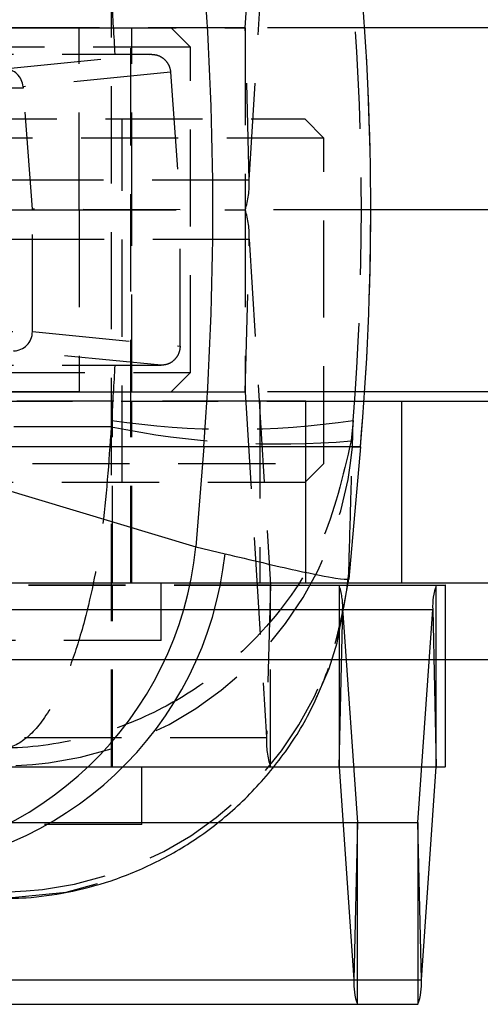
# Model space of a CAD drawing. Extents: x 85 to 782, y 35 to 586.
# Tile 7 of 22: x 355 to 368, y 83 to 109. Entities that reach past the tile are written whole.
import ezdxf

# ---------------------------------------------------------------- set-up
doc = ezdxf.new("R2010")
doc.units = 0
doc.header["$LTSCALE"] = 2
doc.linetypes.add('HIDDEN', pattern=[1.905, 1.27, -0.635])
doc.layers.get('0').update_dxf_attribs({"linetype": 'CONTINUOUS'})

msp = doc.modelspace()

# ---------------------------------------------------------------- linework, layer by layer
at = {"color": 7, "linetype": 'HIDDEN'}
for p, q in [((357.865629, 89.29573), (357.865629, 123.29573)), ((358.370982, 94.09573), (358.370982, 117.59573)), ((361.364218, 108.59735), (361.919771, 117.624804)), ((361.468054, 104.616657), (362.023607, 113.644111)), ((331.632366, 108.59573), (357.022168, 108.59573)), ((361.364218, 108.59735), (335.984611, 108.59735)), ((357.022168, 103.84573), (357.022168, 108.59573)), ((357.022168, 108.59573), (361.363999, 108.59573)), ((358.402231, 103.84573), (358.402231, 108.59573)), ((359.928277, 108.095731), (359.428277, 108.59573)), ((364.484225, 108.59573), (361.363999, 108.59573)), ((361.363999, 108.59573), (361.363999, 103.84573)), ((361.468054, 104.616657), (361.364218, 108.59735)), ((359.928277, 108.095731), (340.878276, 108.095731)), ((359.928277, 99.59573), (359.928277, 108.095731)), ((337.5294, 107.907217), (357.96187, 107.907217)), ((355.062753, 107.525796), (358.915565, 107.906912)), ((357.96187, 107.907217), (358.915565, 107.906912)), ((359.411172, 107.441523), (355.556156, 107.060188)), ((359.411172, 107.441523), (359.664647, 103.845761)), ((355.55863, 107.026255), (348.939661, 106.970825)), ((355.800557, 103.859013), (355.55863, 107.026255)), ((353.896878, 106.22073), (362.921879, 106.22073)), ((358.146879, 96.72073), (358.146879, 106.22073)), ((363.421879, 105.72073), (362.921879, 106.22073)), ((363.421879, 105.72073), (353.896878, 105.72073)), ((363.421879, 97.220731), (363.421879, 105.72073)), ((361.468054, 104.616657), (336.08845, 104.616657)), ((331.632366, 103.84573), (357.022168, 103.84573)), ((359.664647, 103.845761), (355.800557, 103.859013)), ((355.800557, 100.664116), (355.800557, 103.859013)), ((357.022168, 103.84573), (361.363999, 103.84573)), ((357.022168, 103.84573), (357.022168, 99.095731)), ((358.402231, 99.095731), (358.402231, 103.84573)), ((359.659802, 100.285075), (359.664647, 103.845761)), ((364.643181, 103.84573), (361.363999, 103.84573)), ((361.363999, 103.84573), (361.363999, 99.095731)), ((336.08845, 103.074804), (361.468054, 103.074804)), ((361.364218, 99.094111), (361.468054, 103.074804)), ((361.468054, 103.074804), (362.023607, 94.04735)), ((348.939661, 100.720636), (355.800557, 100.66318)), ((355.800557, 100.664116), (359.659802, 100.285075)), ((355.800557, 100.66318), (355.800557, 100.664116)), ((359.163768, 99.78473), (355.30598, 100.163628)), ((337.5294, 99.784244), (357.96187, 99.784244)), ((357.96187, 99.784244), (359.163768, 99.78473)), ((347.013339, 99.59573), (359.928277, 99.59573)), ((359.428277, 99.095731), (359.928277, 99.59573)), ((357.022168, 99.095731), (331.632366, 99.095731)), ((335.984611, 99.094111), (361.364218, 99.094111)), ((357.022168, 99.095731), (361.363999, 99.095731)), ((364.484225, 99.095731), (361.363999, 99.095731)), ((361.364218, 99.094111), (361.919771, 90.066657)), ((361.74281, 98.845731), (339.245783, 98.845731)), ((364.466874, 98.843496), (347.887288, 98.843496)), ((357.896879, 94.093497), (357.896879, 98.843496)), ((358.402231, 94.09573), (358.402231, 98.845731)), ((361.74281, 98.845731), (361.74281, 94.09573)), ((362.940206, 98.845731), (361.74281, 98.845731)), ((362.940206, 98.845731), (362.940206, 94.09573)), ((362.943177, 98.845731), (362.940206, 98.845731)), ((362.943177, 94.09573), (362.943177, 98.845731)), ((357.873866, 98.346673), (357.857773, 98.181319)), ((364.187992, 98.346673), (364.130295, 97.809935)), ((364.165689, 97.653315), (364.187992, 98.346673)), ((364.165689, 97.653315), (364.372594, 97.653315)), ((344.371879, 97.220731), (363.421879, 97.220731)), ((362.921879, 96.72073), (363.421879, 97.220731)), ((362.921879, 96.72073), (344.871878, 96.72073)), ((364.070532, 94.200703), (364.069389, 94.354264)), ((336.644003, 94.04735), (362.023607, 94.04735)), ((336.644223, 94.04573), (362.023826, 94.04573)), ((361.74281, 94.09573), (339.245783, 94.09573)), ((364.06051, 94.093497), (347.887288, 94.093497)), ((357.896879, 89.29573), (357.896879, 94.04573)), ((359.164731, 92.59573), (359.164731, 94.09573)), ((362.940206, 94.09573), (361.74281, 94.09573)), ((362.023607, 94.04735), (361.919771, 90.066657)), ((362.023826, 89.29573), (362.023826, 94.04573)), ((362.023826, 94.04573), (363.814149, 94.04573)), ((362.943177, 94.09573), (362.940206, 94.09573)), ((363.814149, 94.04573), (364.055633, 94.04573)), ((363.814149, 94.04573), (363.814149, 92.709377)), ((338.529901, 93.408011), (363.909505, 93.408011)), ((340.882687, 93.408011), (363.966008, 93.408011)), ((363.901927, 93.080402), (363.909505, 93.408011)), ((363.909505, 93.408011), (363.924664, 93.189574)), ((359.164731, 92.59573), (349.63973, 92.59573)), ((410.396879, 92.093497), (340.396879, 92.093497)), ((366.601687, 92.093497), (340.396879, 92.093497)), ((336.540168, 90.066657), (361.919771, 90.066657)), ((336.644223, 89.29573), (362.023826, 89.29573)), ((338.434742, 89.294391), (362.088697, 89.294391)), ((340.977842, 89.294391), (366.357448, 89.294391)), ((358.659379, 87.795731), (358.659379, 89.29573)), ((363.814149, 89.29573), (366.357648, 89.29573)), ((338.915808, 87.847071), (364.295414, 87.847071)), ((338.916009, 87.84573), (364.295614, 87.84573)), ((340.496776, 87.847071), (364.295414, 87.847071)), ((358.659379, 87.795731), (355.165777, 87.795731)), ((340.591935, 83.733449), (365.971539, 83.733449))]:
    msp.add_line(p, q, dxfattribs=at)
at = {"color": 7, "linetype": 'CONTINUOUS'}
for p, q in [((396.400887, 108.59573), (364.484225, 108.59573)), ((396.400887, 103.84573), (364.643181, 103.84573)), ((396.400887, 99.095731), (364.484225, 99.095731)), ((365.449072, 98.843496), (364.466874, 98.843496)), ((365.449072, 98.843496), (365.449072, 94.093497)), ((374.417837, 98.843496), (365.449072, 98.843496)), ((360.277548, 97.653315), (351.396437, 97.653315)), ((351.396437, 97.653315), (360.075666, 95.039416)), ((360.277548, 97.653315), (360.075666, 95.039416)), ((364.372594, 97.653315), (360.277548, 97.653315)), ((364.372594, 97.653315), (364.070532, 94.200703)), ((360.075666, 95.039416), (360.835713, 94.86313)), ((364.055633, 94.04573), (366.357648, 94.04573)), ((365.449072, 94.093497), (364.06051, 94.093497)), ((374.417837, 94.093497), (365.449072, 94.093497)), ((366.357648, 89.29573), (366.357648, 94.04573)), ((366.357648, 94.04573), (366.591489, 94.04573)), ((366.591489, 94.04573), (366.591489, 89.29573)), ((366.601687, 94.04573), (366.591489, 94.04573)), ((366.601687, 89.29573), (366.601687, 94.04573)), ((365.876383, 87.847071), (366.262291, 93.408011)), ((366.262291, 93.408011), (366.357448, 89.294391)), ((363.924664, 93.189574), (364.295414, 87.847071)), ((362.023826, 89.29573), (363.814149, 89.29573)), ((363.814349, 89.294391), (364.200257, 83.733449)), ((365.971539, 83.733449), (366.357448, 89.294391)), ((366.357648, 89.29573), (366.591489, 89.29573)), ((366.601687, 89.29573), (366.591489, 89.29573)), ((364.295414, 87.847071), (364.200257, 83.733449)), ((364.295614, 83.095731), (364.295614, 87.84573)), ((364.295614, 87.84573), (365.876182, 87.84573)), ((365.876182, 87.84573), (365.876182, 83.095731)), ((365.971539, 83.733449), (365.876383, 87.847071)), ((338.820653, 83.733449), (364.200257, 83.733449)), ((338.916009, 83.095731), (364.295614, 83.095731)), ((364.295614, 83.095731), (365.876182, 83.095731))]:
    msp.add_line(p, q, dxfattribs=at)
at = {"color": 8, "linetype": 'CONTINUOUS'}
for p, q in [((363.966008, 93.408011), (366.262291, 93.408011)), ((363.814349, 89.294391), (363.901927, 93.080402)), ((363.814149, 92.709377), (363.814149, 89.29573)), ((389.896879, 92.093497), (366.601687, 92.093497)), ((362.088697, 89.294391), (363.814349, 89.294391)), ((364.295414, 87.847071), (365.876383, 87.847071))]:
    msp.add_line(p, q, dxfattribs=at)
at = {"color": 7, "linetype": 'CONTINUOUS', "flags": 128}
msp.add_lwpolyline([(363.553074, 91.869429), (363.768679, 92.540339), (364.070532, 94.200703)], dxfattribs=at)
at = {"color": 7, "linetype": 'HIDDEN', "flags": 128}
for points in [[(363.00749, 90.655668), (363.166499, 90.963827), (363.553074, 91.869429)], [(355.000816, 85.862871), (356.680804, 86.024422), (358.131717, 86.427338)]]:
    msp.add_lwpolyline(points, dxfattribs=at)
at = {"color": 7, "linetype": 'CONTINUOUS'}
for centre, radius, start, end in [((280.071963, 103.84573), 80.444279, 355.58513528, 4.41486472), ((293.593182, 103.84573), 71.05, 355, 5), ((350.916173, 95.977486), 9.207404, 273.4382634, 354.1524365), ((351.646836, 95.843651), 9.241043, 272.3483512, 353.9091609), ((367.96689, 93.479114), 1.706081, 160.6027558, 182.3885645), ((363.810745, 89.294537), 0.003606, 357.6827407, 19.3242324), ((366.360987, 89.294546), 0.003543, 160.4780752, 182.5149517), ((364.29897, 87.846916), 0.003559, 177.5095062, 199.4741907), ((365.872806, 87.846922), 0.00358, 340.5513868, 2.387082), ((365.904845, 83.662346), 1.70607, 177.6114233, 199.3973053), ((364.266951, 83.662346), 1.70607, 340.6026947, 2.3885767)]:
    msp.add_arc(centre, radius, start, end, dxfattribs=at)
at = {"color": 7, "linetype": 'HIDDEN'}
for centre, radius, start, end in [((293.592476, 103.84573), 71.050483, 355.0000341, 4.9999659), ((361.359472, 108.597167), 0.00475, 342.397131, 2.2107656), ((359.230423, 104.526193), 2.239459, 342.310939, 2.3151215), ((359.230423, 103.165268), 2.239459, 357.6848785, 17.689061), ((361.359472, 99.094294), 0.00475, 357.7892344, 17.602869), ((361.030929, 119.596693), 21.483258, 261.5495196, 278.4504804), ((362.261132, 119.396392), 21.667231, 258.2742898, 274.9488766), ((355.074945, 98.458236), 9.12631, 271.8460115, 354.9400578), ((354.978223, 95.159085), 9.126721, 271.4139057, 354.9409194), ((362.028276, 94.047156), 0.004673, 177.6250114, 197.7670921), ((362.204908, 93.479117), 1.706079, 357.6113442, 19.3971718), ((364.157372, 89.976191), 2.239429, 177.6848075, 197.6892656)]:
    msp.add_arc(centre, radius, start, end, dxfattribs=at)
for centre, major_axis, ratio, start_param, end_param in [((293.570343, 103.84573), (0, 71.05), 0.907769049, 4.769583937, 4.789863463), ((293.570343, 103.84573), (0, 71.05), 0.996905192, 4.634914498, 4.789863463), ((355.062839, 107.025801), (-0.026731, 0.499296), 0.989003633, 4.728319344, 6.229282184), ((355.609984, 107.030383), (-0.038147, 0.499686), 0.102805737, 1.503266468, 1.571207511), ((355.306068, 100.663623), (0.026557, 0.499305), 0.988926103, 3.195148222, 4.764052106), ((293.570343, 103.84573), (0, 71.05), 0.907769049, 4.634914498, 4.655194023)]:
    msp.add_ellipse(centre, major_axis=major_axis, ratio=ratio, start_param=start_param, end_param=end_param, dxfattribs=at)
for points, knots in [([(358.915565, 107.906912), (358.97182, 107.901261), (359.084338, 107.889957), (359.233955, 107.802286), (359.346205, 107.673754), (359.399312, 107.544387), (359.408438, 107.46524), (359.411172, 107.441523)], [0, 0, 0, 0, 0.2277138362, 0.4554650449, 0.681931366, 0.9046862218, 1, 1, 1, 1]), ([(359.659802, 100.285075), (359.659801, 100.284959), (359.659798, 100.284381), (359.659786, 100.281954), (359.659677, 100.272239), (359.658147, 100.23327), (359.644515, 100.142258), (359.589552, 100.01191), (359.479457, 99.88859), (359.332986, 99.80208), (359.221085, 99.790607), (359.163768, 99.78473)], [0, 0, 0, 0, 0.000440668, 0.002203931, 0.009254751, 0.037466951, 0.150767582, 0.357680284, 0.56521224, 0.777295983, 1, 1, 1, 1]), ([(357.857773, 98.181319), (354.460985, 98.172008), (347.71957, 98.153527), (340.978154, 98.131604), (337.633526, 98.120728)], [0, 0, 0, 0, 0.503868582, 1, 1, 1, 1]), ([(357.857773, 98.181319), (357.795749, 97.249369), (357.673503, 95.412535), (357.2498, 93.336636), (356.801494, 91.910361), (356.339266, 90.876582), (355.777246, 90.089912), (355.345474, 89.832153), (355.123441, 89.786649), (355.121493, 89.78625)], [0, 0, 0, 0, 0.21230743, 0.418448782, 0.544795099, 0.671164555, 0.83068958, 0.998514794, 1, 1, 1, 1]), ([(364.130295, 97.809935), (363.918087, 96.886887), (363.499836, 95.067602), (362.096475, 93.049729), (360.619929, 91.684353), (359.102225, 90.713069), (357.262051, 90.002057), (355.851787, 89.802198), (355.127845, 89.786389), (355.121493, 89.78625)], [0, 0, 0, 0, 0.2123085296, 0.4184498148, 0.5447962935, 0.6711659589, 0.8306906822, 0.9985145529, 1, 1, 1, 1]), ([(364.069389, 94.354264), (364.087747, 94.989145), (364.119396, 96.083688), (364.151998, 97.189091), (364.165689, 97.653315)], [0, 0, 0, 0, 0.580041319, 1, 1, 1, 1])]:
    msp.add_open_spline(points, degree=3, knots=knots, dxfattribs=at)
at = {"color": 7, "linetype": 'CONTINUOUS'}
for points, knots in [([(360.835713, 94.86313), (361.504044, 94.704471), (362.791739, 94.398779), (363.867924, 94.194059), (364.002517, 94.198473), (364.070532, 94.200703)], [0, 0, 0, 0, 0.348015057, 0.670531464, 1, 1, 1, 1]), ([(354.849619, 85.857151), (355.111007, 85.859275), (355.716897, 85.864197), (356.743624, 86.007303), (357.89145, 86.30718), (359.074686, 86.796361), (360.238054, 87.487821), (361.326223, 88.380048), (362.278773, 89.456337), (363.046946, 90.626222), (363.383555, 91.474681), (363.541049, 91.871661)], [0, 0, 0, 0, 0.073693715, 0.170820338, 0.275944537, 0.389011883, 0.508732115, 0.632753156, 0.759341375, 0.887399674, 1, 1, 1, 1])]:
    msp.add_open_spline(points, degree=3, knots=knots, dxfattribs=at)

doc.saveas('drawing.dxf')
